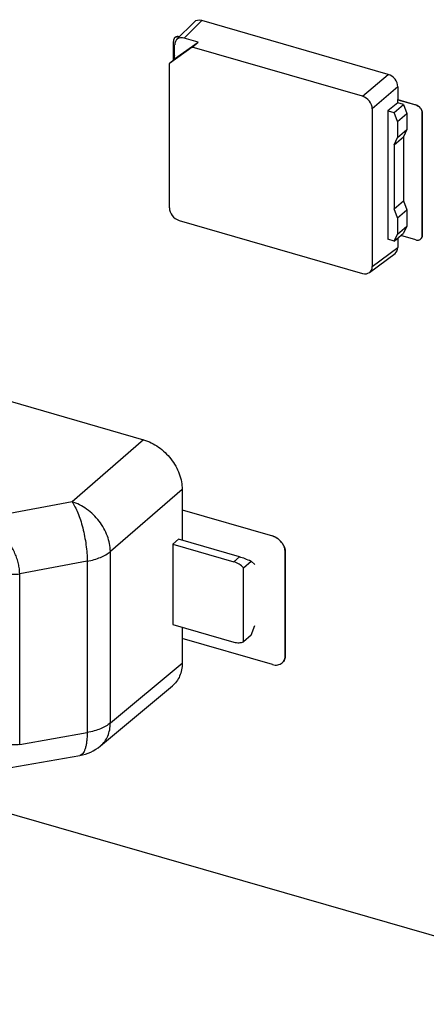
# Model space of a CAD drawing. Header units: millimetres. Extents: x 0 to 210, y 0 to 297.
# Tile 19 of 59: x 60.535 to 61.448, y 235.199 to 237.41. Entities that reach past the tile are written whole.
import ezdxf

# ---------------------------------------------------------------- set-up
doc = ezdxf.new("R2010")
doc.units = ezdxf.units.MM
doc.header["$LTSCALE"] = 19.36
doc.layers.get('0').update_dxf_attribs({"linetype": 'CONTINUOUS'})

msp = doc.modelspace()

# ---------------------------------------------------------------- linework, layer by layer
at = {"color": 7, "linetype": 'Continuous'}
for p, q in [((60.8878, 237.3656), (60.927, 237.4049)), ((61.3627, 237.2876), (60.9441, 237.4084)), ((60.936, 237.3601), (60.9049, 237.3691)), ((60.9227, 237.3487), (60.8716, 237.3123)), ((60.8805, 237.3202), (60.8805, 237.3617)), ((60.8833, 237.3226), (60.936, 237.3601)), ((60.8833, 237.3226), (60.8833, 237.3537)), ((60.9227, 237.3487), (60.936, 237.3601)), ((61.3052, 237.2383), (60.9227, 237.3487)), ((60.8833, 237.3226), (60.8716, 237.3123)), ((60.8833, 237.3309), (60.8814, 237.3267)), ((60.8814, 237.321), (60.8814, 237.3267)), ((60.8716, 236.9876), (60.8716, 237.3123)), ((61.3843, 237.2597), (61.3843, 237.2308)), ((61.3269, 237.2104), (61.3269, 236.8561)), ((61.3842, 237.2235), (61.3622, 237.2059)), ((61.3765, 237.2018), (61.3972, 237.2198)), ((61.3842, 237.2307), (61.3843, 237.2308)), ((61.3842, 237.2235), (61.3842, 237.2307)), ((61.3842, 237.2307), (61.4247, 237.2191)), ((61.3972, 237.2198), (61.3842, 237.2235)), ((61.3843, 237.2308), (61.4247, 237.2191)), ((61.3972, 237.2198), (61.4044, 237.1996)), ((61.3622, 237.2059), (61.3622, 236.9172)), ((61.3622, 237.2059), (61.3765, 237.2018)), ((61.3837, 237.1817), (61.3765, 237.2018)), ((61.3837, 237.1817), (61.4044, 237.1996)), ((61.4044, 237.1996), (61.4044, 237.1635)), ((61.4391, 237.2005), (61.4391, 236.9262)), ((61.4392, 236.9263), (61.4392, 237.2005)), ((61.3837, 237.1817), (61.3837, 237.1456)), ((61.3765, 237.1296), (61.3972, 237.1476)), ((61.3765, 237.1296), (61.3837, 237.1456)), ((61.3837, 237.1456), (61.4044, 237.1635)), ((61.4044, 237.1635), (61.3972, 237.1476)), ((61.3972, 237.1476), (61.3972, 237.0033)), ((61.3765, 237.1296), (61.3765, 236.9853)), ((61.3765, 236.9853), (61.3972, 237.0033)), ((61.3972, 237.0033), (61.4044, 236.9831)), ((61.3837, 236.9652), (61.3765, 236.9853)), ((61.3837, 236.9652), (61.4044, 236.9831)), ((61.4044, 236.9831), (61.4044, 236.947)), ((60.8932, 236.9597), (61.3052, 236.8407)), ((61.3837, 236.9652), (61.3837, 236.9291)), ((61.3837, 236.9291), (61.4044, 236.947)), ((61.4044, 236.947), (61.3972, 236.9311)), ((61.3765, 236.9131), (61.3972, 236.9311)), ((61.3765, 236.9131), (61.3837, 236.9291)), ((61.4247, 236.9159), (61.391, 236.9257)), ((61.3765, 236.9131), (61.3622, 236.9172)), ((61.3843, 236.9199), (61.3843, 236.8988)), ((61.3208, 236.8428), (61.3782, 236.8855)), ((136.4254, 213.7136), (56.6067, 236.7552)), ((60.9002, 236.3097), (61.1029, 236.2512)), ((60.9002, 236.3096), (61.1028, 236.2511)), ((61.1316, 236.2139), (61.1316, 235.983)), ((61.1317, 235.983), (61.1317, 236.214)), ((61.1028, 235.9624), (60.9002, 236.0209))]:
    msp.add_line(p, q, dxfattribs=at)
at = {"color": 9, "linetype": 'Continuous'}
for p, q in [((60.9441, 237.4084), (60.9049, 237.3691)), ((61.3052, 237.2383), (61.3627, 237.2876)), ((61.3843, 237.2597), (61.3269, 237.2104)), ((61.4247, 237.2191), (61.4247, 237.2191)), ((61.4391, 237.2005), (61.4392, 237.2005)), ((61.4392, 236.9263), (61.4391, 236.9262)), ((61.3269, 236.8561), (61.3843, 236.8988)), ((60.9002, 236.3554), (60.7389, 236.2161)), ((60.6529, 236.3277), (60.4888, 236.2969)), ((60.7389, 235.8311), (60.7389, 236.2161)), ((60.687, 236.1945), (60.5354, 236.1659)), ((60.687, 236.1945), (60.687, 235.8095)), ((61.029, 236.2039), (61.0165, 236.1931)), ((60.5354, 235.7829), (60.5354, 236.1659)), ((60.7389, 235.8311), (60.9002, 235.9657)), ((60.5354, 235.7829), (60.687, 235.8095))]:
    msp.add_line(p, q, dxfattribs=at)
at = {"color": 6, "linetype": 'Continuous'}
for p, q in [((59.4496, 236.8607), (60.8131, 236.4671)), ((60.8131, 236.4671), (60.6529, 236.3277)), ((60.9002, 236.3554), (60.9002, 236.2411)), ((60.8918, 236.2435), (60.8791, 236.2328)), ((61.029, 236.2039), (60.8918, 236.2435)), ((60.8791, 236.2328), (60.8791, 236.0523)), ((60.8791, 236.2328), (61.0165, 236.1931)), ((61.0382, 236.1796), (61.0548, 236.1941)), ((61.0632, 236.1868), (61.0548, 236.1941)), ((61.0382, 236.0136), (61.0382, 236.1796)), ((60.8791, 236.0523), (61.0165, 236.0127)), ((60.9002, 236.0462), (60.9002, 235.9657)), ((61.0548, 236.0281), (61.0632, 236.0497)), ((61.0548, 236.0281), (61.0382, 236.0136)), ((60.7168, 235.7797), (60.8783, 235.9144))]:
    msp.add_line(p, q, dxfattribs=at)
msp.add_lwpolyline([(60.4934, 235.7272), (60.4939, 235.7273), (60.4945, 235.7273), (60.4951, 235.7274), (60.4957, 235.7275), (60.4963, 235.7275), (60.497, 235.7276), (60.4976, 235.7277), (60.4981, 235.7278), (60.6701, 235.758)], dxfattribs=at)
for centre, radius, start, end in [((60.7865, 236.3734), 0.0974, 73.8566, 74.1958), ((60.6528, 235.8565), 0.1, 279.9721, 309.8262)]:
    msp.add_arc(centre, radius, start, end, dxfattribs=at)
at = {"color": 7, "linetype": 'Continuous'}
for centre, ratio, start_param, end_param in [((60.9441, 237.3867), 0.749096, -0.856154, 0.05573), ((60.905, 237.3474), 0.749096, -0.856154, 0.713425), ((61.3627, 237.2659), 0.750905, -2.427571, -0.857993), ((61.3052, 237.2167), 0.750905, -2.427571, -0.857993), ((60.8932, 236.9813), 0.750905, 0.714021, 2.2836), ((61.3627, 236.9051), 0.749096, -3.197323, -2.428168), ((61.3052, 236.8624), 0.749096, 2.285439, 3.855017)]:
    msp.add_ellipse(centre, major_axis=(-0.0164, 0.0189), ratio=ratio, start_param=start_param, end_param=end_param, dxfattribs=at)
at = {"color": 6, "linetype": 'Continuous'}
msp.add_ellipse((61.0499, 236.1859), major_axis=(0.0415, -0.0189), ratio=0.208712, start_param=1.545957, end_param=2.189458, dxfattribs=at)
at = {"color": 7, "linetype": 'Continuous'}
for points, knots in [([(60.884, 237.3701), (60.8835, 237.3697), (60.8824, 237.3685), (60.8809, 237.3658), (60.8805, 237.3633), (60.8805, 237.3617)], [0, 0, 0, 0, 0.238021, 0.48168, 1, 1, 1, 1]), ([(60.8943, 237.3721), (60.8925, 237.3726), (60.8896, 237.3728), (60.8861, 237.3716), (60.8847, 237.3707), (60.884, 237.3701)], [0, 0, 0, 0, 0.522369, 0.76476, 1, 1, 1, 1]), ([(60.8841, 237.3702), (60.8848, 237.3708), (60.8862, 237.3717), (60.8897, 237.3728), (60.8926, 237.3727), (60.8944, 237.3722)], [0, 0, 0, 0, 0.235248, 0.477664, 1, 1, 1, 1]), ([(61.4247, 237.2191), (61.4267, 237.2186), (61.4305, 237.2166), (61.4352, 237.2122), (61.4383, 237.2066), (61.4392, 237.2025), (61.4392, 237.2005)], [0, 0, 0, 0, 0.246085, 0.505617, 0.762004, 1, 1, 1, 1]), ([(61.4391, 237.2005), (61.4391, 237.2024), (61.4382, 237.2066), (61.4351, 237.2121), (61.4305, 237.2166), (61.4266, 237.2185), (61.4247, 237.2191)], [0, 0, 0, 0, 0.237996, 0.494383, 0.753915, 1, 1, 1, 1]), ([(61.4392, 236.9263), (61.4392, 236.9247), (61.4388, 236.9222), (61.4372, 236.9195), (61.4362, 236.9183), (61.4356, 236.9179)], [0, 0, 0, 0, 0.51832, 0.761978, 1, 1, 1, 1]), ([(61.4356, 236.9178), (61.4361, 236.9183), (61.4372, 236.9194), (61.4387, 236.9222), (61.4391, 236.9246), (61.4391, 236.9262)], [0, 0, 0, 0, 0.238022, 0.48168, 1, 1, 1, 1]), ([(61.4247, 236.9159), (61.4257, 236.9157), (61.4276, 236.9153), (61.4306, 236.9154), (61.4333, 236.9162), (61.4349, 236.9172), (61.4356, 236.9178)], [0, 0, 0, 0, 0.270966, 0.525649, 0.766731, 1, 1, 1, 1]), ([(61.1316, 236.2139), (61.1316, 236.2179), (61.1304, 236.224), (61.1269, 236.2315), (61.1221, 236.2386), (61.1144, 236.2461), (61.1067, 236.25), (61.1028, 236.2511)], [0, 0, 0, 0, 0.237819, 0.364839, 0.494759, 0.754098, 1, 1, 1, 1]), ([(61.1029, 236.2512), (61.1068, 236.25), (61.1145, 236.2462), (61.1222, 236.2387), (61.127, 236.2315), (61.1305, 236.224), (61.1317, 236.2179), (61.1317, 236.214)], [0, 0, 0, 0, 0.245902, 0.505241, 0.635161, 0.762181, 1, 1, 1, 1]), ([(61.1246, 235.9661), (61.1257, 235.9671), (61.1278, 235.9693), (61.13, 235.9734), (61.1314, 235.978), (61.1316, 235.9813), (61.1316, 235.983)], [0, 0, 0, 0, 0.237418, 0.480458, 0.733698, 1, 1, 1, 1]), ([(61.1317, 235.983), (61.1317, 235.9814), (61.1314, 235.9781), (61.1301, 235.9735), (61.1279, 235.9694), (61.1258, 235.9672), (61.1247, 235.9662)], [0, 0, 0, 0, 0.266275, 0.519529, 0.762592, 1, 1, 1, 1]), ([(61.1028, 235.9624), (61.1048, 235.9618), (61.1088, 235.9611), (61.1147, 235.9613), (61.1201, 235.9629), (61.1232, 235.9649), (61.1246, 235.9661)], [0, 0, 0, 0, 0.270966, 0.525648, 0.766731, 1, 1, 1, 1])]:
    msp.add_open_spline(points, degree=3, knots=knots, dxfattribs=at)
at = {"color": 6, "linetype": 'Continuous'}
for points, knots in [([(60.8136, 236.467), (60.8254, 236.4636), (60.8426, 236.4549), (60.8621, 236.4388), (60.8752, 236.4243), (60.886, 236.4081), (60.894, 236.3908), (60.899, 236.3731), (60.9002, 236.3612), (60.9002, 236.3554)], [0, 0, 0, 0, 0.245499, 0.374622, 0.505127, 0.634834, 0.761645, 0.883779, 1, 1, 1, 1]), ([(60.7389, 236.2161), (60.7389, 236.2279), (60.7351, 236.2462), (60.7247, 236.2685), (60.714, 236.2847), (60.701, 236.2992), (60.6816, 236.3154), (60.6646, 236.3242), (60.6529, 236.3277)], [0, 0, 0, 0, 0.23747, 0.364468, 0.494415, 0.625162, 0.754476, 1, 1, 1, 1]), ([(60.6529, 236.3277), (60.6541, 236.3261), (60.6564, 236.3225), (60.6609, 236.3144), (60.6663, 236.3025), (60.672, 236.2866), (60.6771, 236.2689), (60.6813, 236.2502), (60.6844, 236.2312), (60.6864, 236.2126), (60.687, 236.2004), (60.687, 236.1945)], [0, 0, 0, 0, 0.04344, 0.091541, 0.20048, 0.323705, 0.457199, 0.596406, 0.736491, 0.872581, 1, 1, 1, 1]), ([(61.0382, 236.1796), (61.0351, 236.1828), (61.0284, 236.1883), (61.0205, 236.1919), (61.0165, 236.1931)], [0, 0, 0, 0, 0.513164, 1, 1, 1, 1]), ([(61.0165, 236.0127), (61.0202, 236.0116), (61.0259, 236.0108), (61.0332, 236.0118), (61.0366, 236.0129), (61.0382, 236.0136)], [0, 0, 0, 0, 0.521127, 0.765149, 1, 1, 1, 1]), ([(60.9002, 235.9657), (60.9002, 235.9605), (60.8993, 235.9506), (60.8951, 235.9364), (60.8882, 235.9241), (60.8818, 235.9173), (60.8783, 235.9144)], [0, 0, 0, 0, 0.26645, 0.519612, 0.762516, 1, 1, 1, 1])]:
    msp.add_open_spline(points, degree=3, knots=knots, dxfattribs=at)
at = {"color": 9, "linetype": 'Continuous'}
for points, knots in [([(60.5354, 236.1659), (60.5353, 236.1697), (60.5348, 236.1773), (60.5327, 236.1888), (60.53, 236.1985), (60.5272, 236.2062), (60.524, 236.2138), (60.5193, 236.2232), (60.5106, 236.2375), (60.503, 236.2474), (60.4974, 236.2536)], [0, 0, 0, 0, 0.114725, 0.234928, 0.359351, 0.422739, 0.486673, 0.615537, 0.744773, 1, 1, 1, 1]), ([(60.687, 236.1945), (60.6922, 236.1954), (60.7023, 236.1977), (60.7164, 236.2026), (60.7287, 236.2085), (60.7358, 236.2134), (60.7389, 236.2161)], [0, 0, 0, 0, 0.28194, 0.545187, 0.785394, 1, 1, 1, 1]), ([(60.5073, 236.1672), (60.5095, 236.1665), (60.5141, 236.1655), (60.5211, 236.1649), (60.5283, 236.1649), (60.5331, 236.1655), (60.5354, 236.1659)], [0, 0, 0, 0, 0.240232, 0.492876, 0.74916, 1, 1, 1, 1]), ([(60.7389, 235.8311), (60.7358, 235.8285), (60.7287, 235.8236), (60.7164, 235.8176), (60.7023, 235.8128), (60.6922, 235.8105), (60.687, 235.8095)], [0, 0, 0, 0, 0.214606, 0.454813, 0.71806, 1, 1, 1, 1]), ([(60.7168, 235.7797), (60.7203, 235.7826), (60.7267, 235.7895), (60.7337, 235.8018), (60.738, 235.816), (60.7389, 235.826), (60.7389, 235.8311)], [0, 0, 0, 0, 0.237057, 0.47992, 0.73328, 1, 1, 1, 1]), ([(60.687, 235.8095), (60.687, 235.806), (60.6867, 235.7992), (60.6859, 235.7895), (60.6845, 235.7809), (60.6826, 235.7735), (60.6802, 235.7674), (60.6774, 235.7627), (60.6745, 235.7598), (60.672, 235.7585), (60.6707, 235.7581), (60.6701, 235.758)], [0, 0, 0, 0, 0.186745, 0.357692, 0.510796, 0.644595, 0.758466, 0.853092, 0.931355, 0.96635, 1, 1, 1, 1]), ([(60.5354, 235.7829), (60.5331, 235.7825), (60.5283, 235.7819), (60.5211, 235.7818), (60.5141, 235.7825), (60.5095, 235.7835), (60.5073, 235.7841)], [0, 0, 0, 0, 0.25084, 0.507124, 0.759768, 1, 1, 1, 1])]:
    msp.add_open_spline(points, degree=3, knots=knots, dxfattribs=at)

doc.saveas('drawing.dxf')
